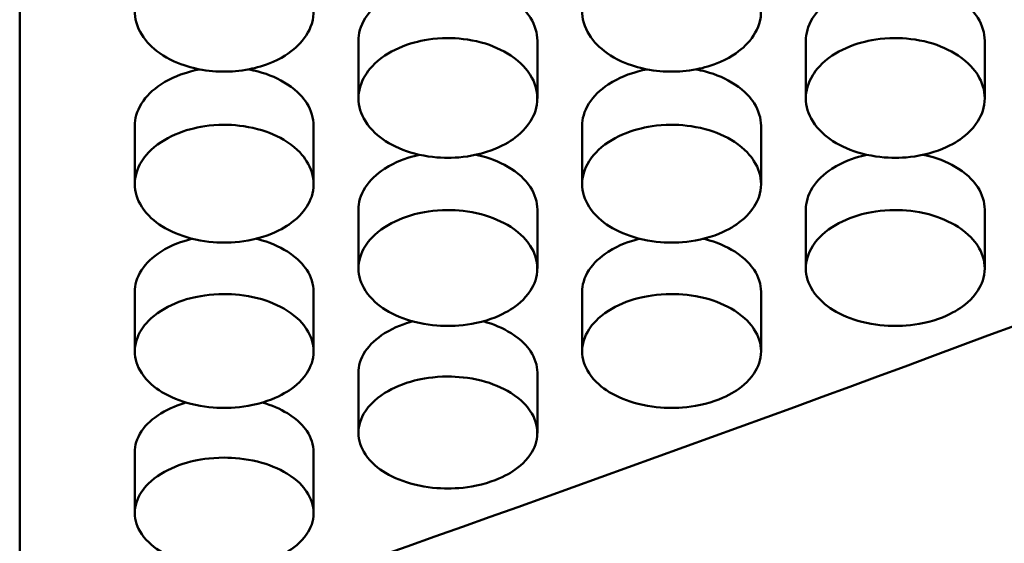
# Model space of a CAD drawing. Header units: millimetres. Extents: x 0 to 420, y 0 to 297.
# Tile 15 of 93: x 179.02 to 182.87, y 146.7 to 148.75. Entities that reach past the tile are written whole.
import ezdxf

# ---------------------------------------------------------------- set-up
doc = ezdxf.new("R2010")
doc.units = ezdxf.units.MM
doc.header["$LTSCALE"] = 0.75
doc.layers.add('Visible', color=7, linetype='Continuous', lineweight=50)

msp = doc.modelspace()

# ---------------------------------------------------------------- linework, layer by layer
at = {"layer": 'Visible', "extrusion": (0, 1, 0)}
for p, q in [((179.0199, 146.1634), (179.0199, 152.2683)), ((180.345, 148.4413), (180.345, 148.6658)), ((181.0448, 148.6659), (181.0448, 148.4414)), ((182.095, 148.4413), (182.095, 148.6658)), ((182.7948, 148.6659), (182.7948, 148.4414)), ((179.47, 148.1061), (179.47, 148.3334)), ((180.1698, 148.3335), (180.1698, 148.1062)), ((181.22, 148.1061), (181.22, 148.3334)), ((181.9198, 148.3335), (181.9198, 148.1062)), ((180.345, 147.7764), (180.345, 148.0064)), ((181.0448, 148.0065), (181.0448, 147.7764)), ((182.095, 147.7764), (182.095, 148.0064)), ((182.7948, 148.0065), (182.7948, 147.7764)), ((179.47, 147.4521), (179.47, 147.6848)), ((180.1698, 147.6849), (180.1698, 147.4522)), ((181.22, 147.4521), (181.22, 147.6848)), ((181.9198, 147.6849), (181.9198, 147.4522)), ((180.345, 147.1334), (180.345, 147.3687)), ((181.0448, 147.3688), (181.0448, 147.1335)), ((179.47, 146.8203), (179.47, 147.0582)), ((180.1698, 147.0583), (180.1698, 146.8203))]:
    msp.add_line(p, q, dxfattribs=at)
at = {"layer": 'Visible'}
for points, knots in [([(179.8199, 149.0214), (179.7751, 149.0215), (179.7399, 149.0159), (179.6812, 149.0032), (179.6495, 148.9925), (179.5867, 148.9626), (179.5538, 148.9409), (179.5002, 148.8854), (179.4841, 148.8552), (179.4693, 148.8023), (179.4666, 148.771), (179.4858, 148.7043), (179.5052, 148.6752), (179.5501, 148.6295), (179.5811, 148.6058), (179.659, 148.5706), (179.6931, 148.5616), (179.7586, 148.548), (179.7932, 148.5461), (179.8199, 148.5461)], [-0.06026244, -0.06026244, -0.06026244, -0.06026244, -0.05541977, -0.05541977, -0.04891449, -0.04891449, -0.04129764, -0.04129764, -0.03325971, -0.03325971, -0.02615392, -0.02615392, -0.01931234, -0.01931234, -0.01304021, -0.01304021, -0.00799662, -0.00799662, -0.000001, -0.000001, -0.000001, -0.000001]), ([(179.8199, 148.5461), (179.8451, 148.5461), (179.879, 148.5478), (179.9436, 148.5608), (179.9767, 148.5694), (180.059, 148.6052), (180.0898, 148.6303), (180.1326, 148.6724), (180.1521, 148.7012), (180.1744, 148.7713), (180.1695, 148.8039), (180.1569, 148.8537), (180.1402, 148.8837), (180.0894, 148.9384), (180.0564, 148.9603), (179.9953, 148.9906), (179.9628, 149.002), (179.8844, 149.0195), (179.8463, 149.0214), (179.8199, 149.0214)], [-0.04129037, -0.04129037, -0.04129037, -0.04129037, -0.03853927, -0.03853927, -0.0368353, -0.0368353, -0.03443648, -0.03443648, -0.03119137, -0.03119137, -0.02723217, -0.02723217, -0.02091313, -0.02091313, -0.01417715, -0.01417715, -0.00790622, -0.00790622, -0.000001, -0.000001, -0.000001, -0.000001]), ([(181.5699, 149.0214), (181.5251, 149.0215), (181.4899, 149.0159), (181.4312, 149.0032), (181.3995, 148.9925), (181.3367, 148.9626), (181.3038, 148.9409), (181.2502, 148.8854), (181.2341, 148.8552), (181.2193, 148.8023), (181.2166, 148.771), (181.2358, 148.7043), (181.2552, 148.6752), (181.3001, 148.6295), (181.3311, 148.6058), (181.409, 148.5706), (181.443, 148.5616), (181.5086, 148.548), (181.5432, 148.5461), (181.5699, 148.5461)], [-0.06021298, -0.06021298, -0.06021298, -0.06021298, -0.05538402, -0.05538402, -0.04888721, -0.04888721, -0.04127975, -0.04127975, -0.0332504, -0.0332504, -0.02614955, -0.02614955, -0.01931127, -0.01931127, -0.01304031, -0.01304031, -0.00799679, -0.00799679, -0.000001, -0.000001, -0.000001, -0.000001]), ([(181.5699, 148.5461), (181.5951, 148.5461), (181.6291, 148.5478), (181.6937, 148.5608), (181.7268, 148.5694), (181.809, 148.6052), (181.8398, 148.6302), (181.8827, 148.6724), (181.9021, 148.7013), (181.9244, 148.7714), (181.9195, 148.8039), (181.9068, 148.8538), (181.8902, 148.8837), (181.8393, 148.9384), (181.8064, 148.9603), (181.7452, 148.9907), (181.7128, 149.002), (181.6344, 149.0195), (181.5962, 149.0214), (181.5699, 149.0214)], [-0.04154459, -0.04154459, -0.04154459, -0.04154459, -0.03873497, -0.03873497, -0.03699455, -0.03699455, -0.03455167, -0.03455167, -0.03126814, -0.03126814, -0.02727339, -0.02727339, -0.02092915, -0.02092915, -0.01417582, -0.01417582, -0.00790496, -0.00790496, -0.000001, -0.000001, -0.000001, -0.000001]), ([(180.6177, 148.8942), (180.599, 148.8913), (180.5806, 148.8875), (180.5321, 148.8742), (180.4896, 148.8593), (180.4146, 148.8092), (180.3893, 148.7842), (180.3521, 148.724), (180.3452, 148.6933), (180.345, 148.6663), (180.345, 148.6661), (180.345, 148.6658)], [-0.04660201, -0.04660201, -0.04660201, -0.04660201, -0.04464609, -0.04464609, -0.04130752, -0.04130752, -0.03871237, -0.03871237, -0.03583669, -0.03583669, -0.0358113, -0.0358113, -0.0358113, -0.0358113]), ([(181.0448, 148.6659), (181.0448, 148.6661), (181.0448, 148.6663), (181.0446, 148.6973), (181.0356, 148.7278), (181.0054, 148.7759), (180.9838, 148.8036), (180.909, 148.8533), (180.8703, 148.8707), (180.8082, 148.8877), (180.7896, 148.8915), (180.7717, 148.8941)], [-0.05135008, -0.05135008, -0.05135008, -0.05135008, -0.05122305, -0.05122305, -0.03319101, -0.03319101, -0.02082465, -0.02082465, -0.0111076, -0.0111076, -0.00678516, -0.00678516, -0.00678516, -0.00678516]), ([(182.3677, 148.8942), (182.349, 148.8913), (182.3306, 148.8875), (182.2821, 148.8742), (182.2396, 148.8593), (182.1645, 148.8092), (182.1393, 148.7842), (182.1021, 148.724), (182.0952, 148.6933), (182.095, 148.6663), (182.095, 148.6661), (182.095, 148.6658)], [-0.05346644, -0.05346644, -0.05346644, -0.05346644, -0.0508014, -0.0508014, -0.04625288, -0.04625288, -0.04271742, -0.04271742, -0.0387994, -0.0387994, -0.03876482, -0.03876482, -0.03876482, -0.03876482]), ([(182.7948, 148.6659), (182.7948, 148.6661), (182.7948, 148.6663), (182.7946, 148.6973), (182.7856, 148.7278), (182.7554, 148.7759), (182.7338, 148.8036), (182.659, 148.8533), (182.6203, 148.8707), (182.5582, 148.8877), (182.5396, 148.8915), (182.5217, 148.8941)], [-0.05137204, -0.05137204, -0.05137204, -0.05137204, -0.05124489, -0.05124489, -0.03320301, -0.03320301, -0.02083116, -0.02083116, -0.0111103, -0.0111103, -0.00678664, -0.00678664, -0.00678664, -0.00678664]), ([(180.6949, 148.6772), (180.637, 148.6773), (180.5928, 148.6681), (180.5208, 148.6484), (180.4818, 148.6309), (180.4068, 148.581), (180.3846, 148.5528), (180.3528, 148.5014), (180.3452, 148.4703), (180.3449, 148.4107), (180.3539, 148.3808), (180.3941, 148.3174), (180.4239, 148.2924), (180.484, 148.2535), (180.5216, 148.2375), (180.6148, 148.2127), (180.659, 148.2092), (180.6949, 148.2093)], [-0.04806415, -0.04806415, -0.04806415, -0.04806415, -0.04611384, -0.04611384, -0.04317866, -0.04317866, -0.03947546, -0.03947546, -0.03375676, -0.03375676, -0.02743742, -0.02743742, -0.01987409, -0.01987409, -0.01075782, -0.01075782, -0.000001, -0.000001, -0.000001, -0.000001]), ([(180.6949, 148.2093), (180.7294, 148.2093), (180.7745, 148.2125), (180.8801, 148.2408), (180.9156, 148.2597), (180.9627, 148.2905), (180.9943, 148.3149), (181.033, 148.3764), (181.0449, 148.406), (181.0446, 148.4733), (181.0354, 148.5043), (181.0049, 148.553), (180.9829, 148.5811), (180.9075, 148.6311), (180.8687, 148.6485), (180.7765, 148.6736), (180.7307, 148.6772), (180.6949, 148.6772)], [-0.168594, -0.168594, -0.168594, -0.168594, -0.1359364, -0.1359364, -0.102449, -0.102449, -0.0703838, -0.0703838, -0.0499417, -0.0499417, -0.0321984, -0.0321984, -0.0201278, -0.0201278, -0.0107272, -0.0107272, -0.000001, -0.000001, -0.000001, -0.000001]), ([(182.4449, 148.6772), (182.387, 148.6773), (182.3428, 148.6681), (182.2708, 148.6484), (182.2318, 148.6309), (182.1568, 148.581), (182.1346, 148.5528), (182.1028, 148.5014), (182.0952, 148.4703), (182.0949, 148.4107), (182.1039, 148.3808), (182.1441, 148.3174), (182.1739, 148.2924), (182.234, 148.2535), (182.2716, 148.2375), (182.3648, 148.2127), (182.409, 148.2092), (182.4449, 148.2093)], [-0.04807002, -0.04807002, -0.04807002, -0.04807002, -0.04611959, -0.04611959, -0.04318443, -0.04318443, -0.03948123, -0.03948123, -0.0337619, -0.0337619, -0.02744108, -0.02744108, -0.01987628, -0.01987628, -0.01075842, -0.01075842, -0.000001, -0.000001, -0.000001, -0.000001]), ([(182.4449, 148.2093), (182.4794, 148.2093), (182.5245, 148.2125), (182.6301, 148.2408), (182.6656, 148.2597), (182.7127, 148.2905), (182.7443, 148.3149), (182.783, 148.3764), (182.7949, 148.406), (182.7946, 148.4733), (182.7854, 148.5043), (182.7549, 148.553), (182.7329, 148.5811), (182.6575, 148.6311), (182.6187, 148.6485), (182.5265, 148.6736), (182.4807, 148.6772), (182.4449, 148.6772)], [-0.1686285, -0.1686285, -0.1686285, -0.1686285, -0.1359728, -0.1359728, -0.1024831, -0.1024831, -0.0704104, -0.0704104, -0.0499615, -0.0499615, -0.0322109, -0.0322109, -0.020135, -0.020135, -0.0107302, -0.0107302, -0.000001, -0.000001, -0.000001, -0.000001]), ([(179.7244, 148.5551), (179.712, 148.5528), (179.6997, 148.55), (179.6571, 148.5385), (179.6146, 148.5238), (179.5396, 148.4746), (179.5143, 148.45), (179.4771, 148.3907), (179.4702, 148.3605), (179.47, 148.3339), (179.47, 148.3337), (179.47, 148.3334)], [-0.04596021, -0.04596021, -0.04596021, -0.04596021, -0.04464549, -0.04464549, -0.04130707, -0.04130707, -0.03871197, -0.03871197, -0.03583636, -0.03583636, -0.03581097, -0.03581097, -0.03581097, -0.03581097]), ([(180.1698, 148.3335), (180.1698, 148.3337), (180.1698, 148.3339), (180.1696, 148.3644), (180.1606, 148.3944), (180.1304, 148.4418), (180.1088, 148.469), (180.034, 148.518), (179.9953, 148.5351), (179.9397, 148.55), (179.9273, 148.5528), (179.9151, 148.5551)], [-0.05134389, -0.05134389, -0.05134389, -0.05134389, -0.05121687, -0.05121687, -0.03318687, -0.03318687, -0.0208222, -0.0208222, -0.01110658, -0.01110658, -0.00824874, -0.00824874, -0.00824874, -0.00824874]), ([(181.4744, 148.5551), (181.462, 148.5528), (181.4497, 148.55), (181.4071, 148.5385), (181.3646, 148.5238), (181.2896, 148.4746), (181.2643, 148.45), (181.2271, 148.3907), (181.2202, 148.3605), (181.22, 148.3339), (181.22, 148.3337), (181.22, 148.3334)], [-0.05258262, -0.05258262, -0.05258262, -0.05258262, -0.05079184, -0.05079184, -0.04624545, -0.04624545, -0.04271168, -0.04271168, -0.03879576, -0.03879576, -0.03876121, -0.03876121, -0.03876121, -0.03876121]), ([(181.9198, 148.3335), (181.9198, 148.3337), (181.9198, 148.3339), (181.9196, 148.3644), (181.9106, 148.3944), (181.8804, 148.4418), (181.8588, 148.469), (181.784, 148.518), (181.7453, 148.5351), (181.6897, 148.55), (181.6773, 148.5528), (181.6651, 148.5551)], [-0.05137385, -0.05137385, -0.05137385, -0.05137385, -0.05124673, -0.05124673, -0.03320405, -0.03320405, -0.02083176, -0.02083176, -0.01111057, -0.01111057, -0.00825129, -0.00825129, -0.00825129, -0.00825129]), ([(179.8199, 148.3384), (179.762, 148.3384), (179.7178, 148.3293), (179.6458, 148.31), (179.6068, 148.2927), (179.5318, 148.2436), (179.5096, 148.2159), (179.4778, 148.1653), (179.4702, 148.1347), (179.4699, 148.076), (179.4789, 148.0466), (179.5191, 147.9842), (179.5489, 147.9596), (179.609, 147.9214), (179.6466, 147.9056), (179.7398, 147.8812), (179.784, 147.8778), (179.8199, 147.8778)], [-0.0480639, -0.0480639, -0.0480639, -0.0480639, -0.04611376, -0.04611376, -0.04317857, -0.04317857, -0.03947537, -0.03947537, -0.03375672, -0.03375672, -0.02743742, -0.02743742, -0.0198741, -0.0198741, -0.01075782, -0.01075782, -0.000001, -0.000001, -0.000001, -0.000001]), ([(179.8199, 147.8778), (179.8544, 147.8779), (179.8995, 147.881), (180.0051, 147.9089), (180.0406, 147.9275), (180.0877, 147.9577), (180.1193, 147.9817), (180.158, 148.0423), (180.1699, 148.0714), (180.1696, 148.1376), (180.1604, 148.1681), (180.1299, 148.2161), (180.1079, 148.2438), (180.0325, 148.293), (179.9937, 148.31), (179.9015, 148.3347), (179.8557, 148.3383), (179.8199, 148.3384)], [-0.1685636, -0.1685636, -0.1685636, -0.1685636, -0.1359122, -0.1359122, -0.1024307, -0.1024307, -0.0703707, -0.0703707, -0.0499327, -0.0499327, -0.0321935, -0.0321935, -0.0201252, -0.0201252, -0.0107261, -0.0107261, -0.000001, -0.000001, -0.000001, -0.000001]), ([(181.5699, 148.3384), (181.512, 148.3384), (181.4678, 148.3293), (181.3958, 148.31), (181.3568, 148.2927), (181.2818, 148.2436), (181.2596, 148.2159), (181.2278, 148.1653), (181.2202, 148.1347), (181.2199, 148.076), (181.2289, 148.0466), (181.2691, 147.9842), (181.2989, 147.9596), (181.359, 147.9214), (181.3966, 147.9056), (181.4898, 147.8812), (181.534, 147.8778), (181.5699, 147.8778)], [-0.04806868, -0.04806868, -0.04806868, -0.04806868, -0.04611811, -0.04611811, -0.04318278, -0.04318278, -0.03947935, -0.03947935, -0.03375994, -0.03375994, -0.02743954, -0.02743954, -0.01987522, -0.01987522, -0.01075812, -0.01075812, -0.000001, -0.000001, -0.000001, -0.000001]), ([(181.5699, 147.8778), (181.6044, 147.8779), (181.6495, 147.881), (181.7551, 147.9089), (181.7906, 147.9275), (181.8377, 147.9577), (181.8693, 147.9817), (181.908, 148.0423), (181.9199, 148.0714), (181.9196, 148.1376), (181.9104, 148.1681), (181.8799, 148.2161), (181.8579, 148.2438), (181.7825, 148.293), (181.7437, 148.31), (181.6515, 148.3347), (181.6057, 148.3383), (181.5699, 148.3384)], [-0.1686453, -0.1686453, -0.1686453, -0.1686453, -0.1359829, -0.1359829, -0.1024883, -0.1024883, -0.0704138, -0.0704138, -0.0499636, -0.0499636, -0.032212, -0.032212, -0.0201356, -0.0201356, -0.0107305, -0.0107305, -0.000001, -0.000001, -0.000001, -0.000001]), ([(180.5839, 148.2214), (180.5767, 148.2198), (180.5697, 148.2181), (180.5321, 148.2082), (180.4896, 148.1937), (180.4146, 148.1453), (180.3893, 148.121), (180.3521, 148.0628), (180.3452, 148.0331), (180.345, 148.0069), (180.345, 148.0066), (180.345, 148.0064)], [-0.05182431, -0.05182431, -0.05182431, -0.05182431, -0.05078631, -0.05078631, -0.0462415, -0.0462415, -0.04270868, -0.04270868, -0.03879393, -0.03879393, -0.03875938, -0.03875938, -0.03875938, -0.03875938]), ([(181.0448, 148.0065), (181.0448, 148.0067), (181.0448, 148.0069), (181.0446, 148.0369), (181.0356, 148.0664), (181.0054, 148.113), (180.9838, 148.1398), (180.909, 148.188), (180.8703, 148.2048), (180.8201, 148.2181), (180.8129, 148.2198), (180.8058, 148.2213)], [-0.05134852, -0.05134852, -0.05134852, -0.05134852, -0.05122145, -0.05122145, -0.03319038, -0.03319038, -0.02082433, -0.02082433, -0.01110741, -0.01110741, -0.00946499, -0.00946499, -0.00946499, -0.00946499]), ([(182.3339, 148.2214), (182.3267, 148.2198), (182.3197, 148.2181), (182.2821, 148.2082), (182.2396, 148.1937), (182.1645, 148.1453), (182.1393, 148.121), (182.1021, 148.0627), (182.0952, 148.033), (182.095, 148.0069), (182.095, 148.0066), (182.095, 148.0064)], [-0.05184188, -0.05184188, -0.05184188, -0.05184188, -0.05080285, -0.05080285, -0.04625426, -0.04625426, -0.0427187, -0.0427187, -0.03880034, -0.03880034, -0.03876576, -0.03876576, -0.03876576, -0.03876576]), ([(182.7948, 148.0065), (182.7948, 148.0067), (182.7948, 148.0069), (182.7946, 148.0369), (182.7856, 148.0664), (182.7554, 148.113), (182.7338, 148.1398), (182.659, 148.188), (182.6203, 148.2048), (182.5701, 148.2181), (182.5629, 148.2198), (182.5558, 148.2213)], [-0.05135821, -0.05135821, -0.05135821, -0.05135821, -0.05123116, -0.05123116, -0.03319622, -0.03319622, -0.02082767, -0.02082767, -0.01110886, -0.01110886, -0.00946614, -0.00946614, -0.00946614, -0.00946614]), ([(180.6949, 148.0048), (180.637, 148.0049), (180.5928, 147.996), (180.5208, 147.9769), (180.4818, 147.96), (180.4068, 147.9116), (180.3846, 147.8844), (180.3528, 147.8346), (180.3452, 147.8045), (180.3449, 147.7468), (180.3539, 147.7179), (180.3941, 147.6564), (180.4239, 147.6323), (180.484, 147.5947), (180.5216, 147.5792), (180.6148, 147.5552), (180.659, 147.5518), (180.6949, 147.5519)], [-0.04806555, -0.04806555, -0.04806555, -0.04806555, -0.0461152, -0.0461152, -0.04317996, -0.04317996, -0.03947669, -0.03947669, -0.0337578, -0.0337578, -0.02743813, -0.02743813, -0.01987448, -0.01987448, -0.01075791, -0.01075791, -0.000001, -0.000001, -0.000001, -0.000001]), ([(180.6949, 147.5519), (180.7294, 147.5519), (180.7745, 147.5549), (180.8801, 147.5824), (180.9156, 147.6007), (180.9627, 147.6304), (180.9943, 147.654), (181.033, 147.7136), (181.0449, 147.7422), (181.0446, 147.8074), (181.0354, 147.8374), (181.0049, 147.8845), (180.9829, 147.9118), (180.9075, 147.9602), (180.8687, 147.977), (180.7765, 148.0013), (180.7307, 148.0048), (180.6949, 148.0048)], [-0.1685716, -0.1685716, -0.1685716, -0.1685716, -0.1359211, -0.1359211, -0.1024399, -0.1024399, -0.0703797, -0.0703797, -0.0499397, -0.0499397, -0.0321977, -0.0321977, -0.0201275, -0.0201275, -0.010727, -0.010727, -0.000001, -0.000001, -0.000001, -0.000001]), ([(182.4449, 148.0048), (182.387, 148.0049), (182.3428, 147.996), (182.2708, 147.9769), (182.2318, 147.96), (182.1568, 147.9116), (182.1346, 147.8844), (182.1028, 147.8346), (182.0952, 147.8045), (182.0949, 147.7468), (182.1039, 147.7179), (182.1441, 147.6564), (182.1739, 147.6323), (182.234, 147.5947), (182.2716, 147.5792), (182.3648, 147.5552), (182.409, 147.5518), (182.4449, 147.5519)], [-0.04806901, -0.04806901, -0.04806901, -0.04806901, -0.046119, -0.046119, -0.04318412, -0.04318412, -0.03948126, -0.03948126, -0.03376221, -0.03376221, -0.02744125, -0.02744125, -0.01987634, -0.01987634, -0.01075844, -0.01075844, -0.000001, -0.000001, -0.000001, -0.000001]), ([(182.095, 148.0064), (182.095, 148.0067), (182.095, 148.0069), (182.095, 148.0072), (182.095, 148.0072), (182.095, 148.0072)], [-0.03883120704, -0.03883120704, -0.03883120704, -0.03883120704, -0.03879352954, -0.03879352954, -0.03879201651, -0.03879201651, -0.03879201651, -0.03879201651]), ([(182.4449, 147.5519), (182.4794, 147.5519), (182.5245, 147.5549), (182.6301, 147.5824), (182.6656, 147.6007), (182.7127, 147.6304), (182.7443, 147.654), (182.783, 147.7136), (182.7949, 147.7422), (182.7946, 147.8074), (182.7854, 147.8374), (182.7549, 147.8845), (182.7329, 147.9118), (182.6575, 147.9602), (182.6187, 147.977), (182.5265, 148.0013), (182.4807, 148.0048), (182.4449, 148.0048)], [-0.1686065, -0.1686065, -0.1686065, -0.1686065, -0.1359527, -0.1359527, -0.1024655, -0.1024655, -0.0703959, -0.0703959, -0.0499505, -0.0499505, -0.0322041, -0.0322041, -0.0201312, -0.0201312, -0.0107286, -0.0107286, -0.000001, -0.000001, -0.000001, -0.000001]), ([(179.695, 147.893), (179.6925, 147.8924), (179.6901, 147.8918), (179.6571, 147.8832), (179.6146, 147.869), (179.5396, 147.8213), (179.5143, 147.7975), (179.4771, 147.7402), (179.4702, 147.711), (179.47, 147.6853), (179.47, 147.685), (179.47, 147.6848)], [-0.05114864, -0.05114864, -0.05114864, -0.05114864, -0.05079022, -0.05079022, -0.04624443, -0.04624443, -0.04271085, -0.04271085, -0.03879519, -0.03879519, -0.03876063, -0.03876063, -0.03876063, -0.03876063]), ([(180.1698, 147.6849), (180.1698, 147.6851), (180.1698, 147.6853), (180.1696, 147.7148), (180.1606, 147.7438), (180.1304, 147.7896), (180.1088, 147.816), (180.034, 147.8633), (179.9953, 147.8799), (179.9498, 147.8917), (179.9473, 147.8924), (179.9447, 147.893)], [-0.05134733, -0.05134733, -0.05134733, -0.05134733, -0.05122034, -0.05122034, -0.03318901, -0.03318901, -0.02082344, -0.02082344, -0.01110713, -0.01110713, -0.01053088, -0.01053088, -0.01053088, -0.01053088]), ([(181.4449, 147.893), (181.4425, 147.8924), (181.4401, 147.8918), (181.4071, 147.8832), (181.3646, 147.869), (181.2896, 147.8213), (181.2643, 147.7975), (181.2271, 147.7402), (181.2202, 147.711), (181.22, 147.6853), (181.22, 147.685), (181.22, 147.6848)], [-0.05115679, -0.05115679, -0.05115679, -0.05115679, -0.05079814, -0.05079814, -0.04625068, -0.04625068, -0.04271592, -0.04271592, -0.03879862, -0.03879862, -0.03876405, -0.03876405, -0.03876405, -0.03876405]), ([(181.9198, 147.6849), (181.9198, 147.6851), (181.9198, 147.6853), (181.9196, 147.7148), (181.9106, 147.7438), (181.8804, 147.7896), (181.8588, 147.816), (181.784, 147.8633), (181.7453, 147.8799), (181.6998, 147.8917), (181.6973, 147.8924), (181.6947, 147.893)], [-0.0513515, -0.0513515, -0.0513515, -0.0513515, -0.05122446, -0.05122446, -0.03319188, -0.03319188, -0.02082514, -0.02082514, -0.01110778, -0.01110778, -0.0105316, -0.0105316, -0.0105316, -0.0105316]), ([(179.8199, 147.6768), (179.762, 147.6768), (179.7178, 147.668), (179.6458, 147.6493), (179.6068, 147.6326), (179.5318, 147.5851), (179.5096, 147.5583), (179.4778, 147.5093), (179.4702, 147.4798), (179.4699, 147.423), (179.4789, 147.3946), (179.5191, 147.3342), (179.5489, 147.3105), (179.609, 147.2735), (179.6466, 147.2583), (179.7398, 147.2347), (179.784, 147.2314), (179.8199, 147.2314)], [-0.04806718, -0.04806718, -0.04806718, -0.04806718, -0.04611688, -0.04611688, -0.04318159, -0.04318159, -0.03947825, -0.03947825, -0.03375913, -0.03375913, -0.02743905, -0.02743905, -0.019875, -0.019875, -0.01075806, -0.01075806, -0.000001, -0.000001, -0.000001, -0.000001]), ([(179.8199, 147.2314), (179.8544, 147.2315), (179.8995, 147.2345), (180.0051, 147.2614), (180.0406, 147.2794), (180.0877, 147.3086), (180.1193, 147.3319), (180.158, 147.3904), (180.1699, 147.4185), (180.1696, 147.4826), (180.1604, 147.5121), (180.1299, 147.5584), (180.1079, 147.5852), (180.0325, 147.6328), (179.9937, 147.6494), (179.9015, 147.6732), (179.8557, 147.6767), (179.8199, 147.6768)], [-0.168569, -0.168569, -0.168569, -0.168569, -0.1359201, -0.1359201, -0.1024388, -0.1024388, -0.0703761, -0.0703761, -0.0499365, -0.0499365, -0.0321959, -0.0321959, -0.0201265, -0.0201265, -0.0107267, -0.0107267, -0.000001, -0.000001, -0.000001, -0.000001]), ([(181.5699, 147.6768), (181.512, 147.6768), (181.4678, 147.668), (181.3958, 147.6493), (181.3568, 147.6326), (181.2818, 147.5851), (181.2596, 147.5583), (181.2278, 147.5093), (181.2202, 147.4798), (181.2199, 147.423), (181.2289, 147.3946), (181.2691, 147.3342), (181.2989, 147.3105), (181.359, 147.2735), (181.3966, 147.2583), (181.4898, 147.2347), (181.534, 147.2314), (181.5699, 147.2314)], [-0.04806673, -0.04806673, -0.04806673, -0.04806673, -0.0461169, -0.0461169, -0.04318203, -0.04318203, -0.03947918, -0.03947918, -0.03376038, -0.03376038, -0.02744004, -0.02744004, -0.01987569, -0.01987569, -0.01075825, -0.01075825, -0.000001, -0.000001, -0.000001, -0.000001]), ([(181.22, 147.6848), (181.22, 147.6851), (181.22, 147.6853), (181.22, 147.6856), (181.22, 147.6856), (181.22, 147.6856)], [-0.03883162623, -0.03883162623, -0.03883162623, -0.03883162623, -0.03879394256, -0.03879394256, -0.03879276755, -0.03879276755, -0.03879276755, -0.03879276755]), ([(181.5699, 147.2314), (181.6044, 147.2315), (181.6495, 147.2345), (181.7551, 147.2614), (181.7906, 147.2794), (181.8377, 147.3086), (181.8693, 147.3319), (181.908, 147.3904), (181.9199, 147.4185), (181.9196, 147.4826), (181.9104, 147.5121), (181.8799, 147.5584), (181.8579, 147.5852), (181.7825, 147.6328), (181.7437, 147.6494), (181.6515, 147.6732), (181.6057, 147.6767), (181.5699, 147.6768)], [-0.1685891, -0.1685891, -0.1685891, -0.1685891, -0.1359366, -0.1359366, -0.1024519, -0.1024519, -0.0703859, -0.0703859, -0.0499432, -0.0499432, -0.0321994, -0.0321994, -0.0201284, -0.0201284, -0.0107274, -0.0107274, -0.000001, -0.000001, -0.000001, -0.000001]), ([(180.5572, 147.5701), (180.5271, 147.562), (180.4871, 147.5482), (180.4146, 147.5029), (180.3893, 147.4795), (180.3521, 147.4232), (180.3452, 147.3945), (180.345, 147.3692), (180.345, 147.369), (180.345, 147.3687)], [-0.05052866, -0.05052866, -0.05052866, -0.05052866, -0.04624863, -0.04624863, -0.0427142, -0.0427142, -0.03879735, -0.03879735, -0.03876278, -0.03876278, -0.03876278, -0.03876278]), ([(181.0448, 147.3688), (181.0448, 147.369), (181.0448, 147.3692), (181.0446, 147.3982), (181.0356, 147.4267), (181.0054, 147.4717), (180.9838, 147.4976), (180.9103, 147.5434), (180.8734, 147.5591), (180.8325, 147.5701)], [-0.05134457, -0.05134457, -0.05134457, -0.05134457, -0.05121753, -0.05121753, -0.03318738, -0.03318738, -0.02082249, -0.02082249, -0.01149876, -0.01149876, -0.01149876, -0.01149876]), ([(180.345, 147.3687), (180.345, 147.369), (180.345, 147.3692), (180.345, 147.3695), (180.345, 147.3695), (180.345, 147.3695)], [-0.0388326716, -0.0388326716, -0.0388326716, -0.0388326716, -0.03879498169, -0.03879498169, -0.0387943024, -0.0387943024, -0.0387943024, -0.0387943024]), ([(180.6949, 147.3542), (180.637, 147.3542), (180.5928, 147.3456), (180.5208, 147.3272), (180.4818, 147.3108), (180.4068, 147.2641), (180.3846, 147.2377), (180.3528, 147.1896), (180.3452, 147.1606), (180.3449, 147.1048), (180.3539, 147.0769), (180.3941, 147.0175), (180.4239, 146.9942), (180.484, 146.9579), (180.5216, 146.9429), (180.6148, 146.9198), (180.659, 146.9165), (180.6949, 146.9166)], [-0.04806885, -0.04806885, -0.04806885, -0.04806885, -0.04611865, -0.04611865, -0.04318344, -0.04318344, -0.03948019, -0.03948019, -0.03376094, -0.03376094, -0.02744024, -0.02744024, -0.01987562, -0.01987562, -0.01075824, -0.01075824, -0.000001, -0.000001, -0.000001, -0.000001]), ([(180.6949, 146.9166), (180.7294, 146.9166), (180.7745, 146.9195), (180.8801, 146.946), (180.9156, 146.9637), (180.9627, 146.9924), (180.9943, 147.0152), (181.033, 147.0727), (181.0449, 147.1003), (181.0446, 147.1633), (181.0354, 147.1923), (181.0049, 147.2379), (180.9829, 147.2642), (180.9075, 147.311), (180.8687, 147.3273), (180.7765, 147.3507), (180.7307, 147.3541), (180.6949, 147.3542)], [-0.1685534, -0.1685534, -0.1685534, -0.1685534, -0.1359085, -0.1359085, -0.1024309, -0.1024309, -0.0703713, -0.0703713, -0.0499334, -0.0499334, -0.0321941, -0.0321941, -0.0201255, -0.0201255, -0.0107262, -0.0107262, -0.000001, -0.000001, -0.000001, -0.000001]), ([(179.6703, 147.2527), (179.642, 147.2444), (179.6071, 147.2314), (179.5396, 147.19), (179.5143, 147.167), (179.4771, 147.1117), (179.4702, 147.0835), (179.47, 147.0586), (179.47, 147.0584), (179.47, 147.0582)], [-0.04998613, -0.04998613, -0.04998613, -0.04998613, -0.04624942, -0.04624942, -0.04271463, -0.04271463, -0.03879745, -0.03879745, -0.03876288, -0.03876288, -0.03876288, -0.03876288]), ([(180.1698, 147.0583), (180.1698, 147.0585), (180.1698, 147.0587), (180.1696, 147.0872), (180.1606, 147.1152), (180.1304, 147.1593), (180.1088, 147.1848), (180.0384, 147.2278), (180.0056, 147.2421), (179.9695, 147.2527)], [-0.05135126, -0.05135126, -0.05135126, -0.05135126, -0.05122423, -0.05122423, -0.0331917, -0.0331917, -0.02082503, -0.02082503, -0.01241613, -0.01241613, -0.01241613, -0.01241613]), ([(179.8199, 147.0372), (179.762, 147.0372), (179.7178, 147.0287), (179.6458, 147.0107), (179.6068, 146.9945), (179.5318, 146.9487), (179.5096, 146.9228), (179.4778, 146.8755), (179.4702, 146.847), (179.4699, 146.7922), (179.4789, 146.7648), (179.5191, 146.7065), (179.5489, 146.6836), (179.609, 146.6479), (179.6467, 146.6333), (179.7398, 146.6105), (179.784, 146.6073), (179.8199, 146.6074)], [-0.0480686, -0.0480686, -0.0480686, -0.0480686, -0.04611828, -0.04611828, -0.04318314, -0.04318314, -0.03947996, -0.03947996, -0.03376085, -0.03376085, -0.02744043, -0.02744043, -0.01987596, -0.01987596, -0.01075833, -0.01075833, -0.000001, -0.000001, -0.000001, -0.000001]), ([(179.8199, 146.6074), (179.8544, 146.6074), (179.8995, 146.6103), (180.0051, 146.6363), (180.0406, 146.6536), (180.0877, 146.6818), (180.1193, 146.7042), (180.158, 146.7607), (180.1699, 146.7878), (180.1696, 146.8497), (180.1604, 146.8782), (180.1299, 146.9229), (180.1079, 146.9488), (180.0325, 146.9948), (179.9937, 147.0107), (179.9015, 147.0338), (179.8557, 147.0371), (179.8199, 147.0372)], [-0.1685848, -0.1685848, -0.1685848, -0.1685848, -0.1359358, -0.1359358, -0.1024526, -0.1024526, -0.0703857, -0.0703857, -0.049943, -0.049943, -0.0321992, -0.0321992, -0.0201283, -0.0201283, -0.0107274, -0.0107274, -0.000001, -0.000001, -0.000001, -0.000001])]:
    msp.add_open_spline(points, degree=3, knots=knots, dxfattribs=at)
for points in [[(185.946, 148.7166), (183.6373, 147.8051), (181.3286, 146.9522), (179.0199, 146.1634)], [(180.345, 148.6658), (180.345, 148.6661), (180.345, 148.6663), (180.345, 148.6666)], [(181.0448, 148.6665), (181.0448, 148.6663), (181.0448, 148.6661), (181.0448, 148.6659)], [(182.095, 148.6658), (182.095, 148.6661), (182.095, 148.6663), (182.095, 148.6666)], [(182.7948, 148.6666), (182.7948, 148.6663), (182.7948, 148.6661), (182.7948, 148.6659)], [(180.1698, 148.3341), (180.1698, 148.3339), (180.1698, 148.3337), (180.1698, 148.3335)], [(181.22, 148.3334), (181.22, 148.3337), (181.22, 148.3339), (181.22, 148.3342)], [(181.9198, 148.3341), (181.9198, 148.3339), (181.9198, 148.3337), (181.9198, 148.3335)], [(180.345, 148.0064), (180.345, 148.0067), (180.345, 148.0069), (180.345, 148.0071)], [(181.0448, 148.0071), (181.0448, 148.0069), (181.0448, 148.0067), (181.0448, 148.0065)], [(180.1698, 147.6855), (180.1698, 147.6853), (180.1698, 147.6851), (180.1698, 147.6849)], [(185.9146, 147.3493), (183.8577, 146.5926), (181.8007, 145.8847), (179.7438, 145.2293)]]:
    msp.add_open_spline(points, degree=3, dxfattribs=at)

doc.saveas('drawing.dxf')
